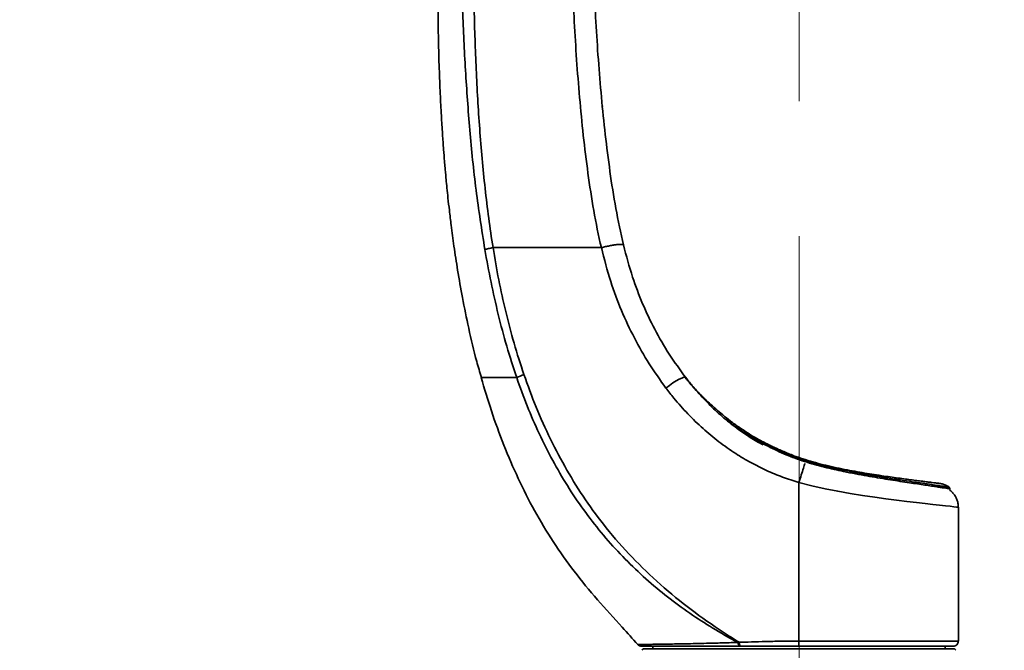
# Model space of a CAD drawing. Header units: millimetres. Extents: x 0 to 297, y 0 to 209.
# Tile 27 of 35: x 52 to 89, y 128 to 152. Entities that reach past the tile are written whole.
import ezdxf

# ---------------------------------------------------------------- set-up
doc = ezdxf.new("R2010")
doc.units = ezdxf.units.MM
doc.linetypes.add('CENTERX2', pattern=[20.32, 12.7, -2.54, 2.54, -2.54])
doc.layers.add('图层0', color=7, linetype='Continuous')
doc.styles.add('SLDTEXTSTYLE2', font='TXT', dxfattribs={"width": 0.7})
doc.dimstyles.new('SLDDIMSTYLE0', dxfattribs={"dimtxt": 4.5, "dimasz": 3, "dimexe": 0, "dimexo": 0.0625, "dimgap": 1.125, "dimtad": 2, "dimlfac": 10, "dimrnd": 1e-09, "dimzin": 12, "dimdsep": 46, "dimtxsty": 'SLDTEXTSTYLE2', "dimsah": 1, "dimcen": 0.09, "dimadec": 0, "dimazin": 3, "dimtfac": 1, "dimtofl": 0, "dimtmove": 0, "dimatfit": 3, "dimfxl": 0, "dimfrac": 2, "dimtolj": 1, "dimtzin": 12, "dimarcsym": 0})
doc.dimstyles.new('SLDDIMSTYLE8', dxfattribs={"dimtxt": 3.5, "dimasz": 3, "dimexe": 0, "dimexo": 0.0625, "dimgap": 0.875, "dimtad": 0, "dimtih": 1, "dimtoh": 1, "dimlfac": 3, "dimrnd": 1e-09, "dimzin": 12, "dimdsep": 46, "dimtxsty": 'SLDTEXTSTYLE2', "dimblk1": 'NONE', "dimblk2": 'NONE', "dimsah": 1, "dimcen": 0, "dimadec": 0, "dimazin": 3, "dimtol": 1, "dimtp": 0.03, "dimtfac": 1, "dimtmove": 0, "dimatfit": 3, "dimldrblk": 'NONE', "dimfxl": 0, "dimfrac": 2, "dimtolj": 1, "dimarcsym": 0})

# ---------------------------------------------------------------- blocks, each defined once
blk = doc.blocks.new('_D_1')
at = {"layer": '图层0'}
for p, q in [((64.957, 118.675), (64.957, 123.556)), ((89.867, 119.27), (89.867, 123.556)), ((89.867, 122.556), (64.957, 122.556)), ((89.867, 122.556), (104.423, 122.556))]:
    blk.add_line(p, q, dxfattribs=at)
for points in [[(64.957, 122.556), (67.957, 122.106), (67.957, 123.006)], [(89.867, 122.556), (86.867, 123.006), (86.867, 122.106)]]:
    blk.add_solid(points, dxfattribs=at)
at = {"layer": '图层0', "insert": (96.567, 128.357), "char_height": 4.5, "attachment_point": 1, "style": 'SLDTEXTSTYLE2'}
blk.add_mtext('249', dxfattribs=at)
blk = doc.blocks.new('_D_5')
at = {"layer": '图层0'}
for p, q in [((65.957, 165.25), (44.19, 165.25)), ((45.19, 113.25), (45.19, 165.25)), ((62.457, 113.25), (44.19, 113.25))]:
    blk.add_line(p, q, dxfattribs=at)
for points in [[(45.19, 165.25), (44.74, 162.25), (45.64, 162.25)], [(45.19, 113.25), (45.64, 116.25), (44.74, 116.25)]]:
    blk.add_solid(points, dxfattribs=at)
at = {"layer": '图层0', "insert": (39.389, 135.322), "char_height": 4.5, "attachment_point": 1, "rotation": 90, "style": 'SLDTEXTSTYLE2'}
blk.add_mtext('520', dxfattribs=at)
blk = doc.blocks.new('_D_11')
at = {"layer": '图层0'}
for p, q in [((77.978, 184.45), (36.791, 184.45)), ((37.791, 184.45), (37.791, 39.25)), ((70.818, 39.25), (36.791, 39.25))]:
    blk.add_line(p, q, dxfattribs=at)
for start, end in [(63.4349, 116.5651), (243.4349, 296.5651)]:
    blk.add_arc((35.172, 111.85), 5.856, start, end, dxfattribs=at)
for points in [[(37.791, 184.45), (37.341, 181.45), (38.241, 181.45)], [(37.791, 39.25), (38.241, 42.25), (37.341, 42.25)]]:
    blk.add_solid(points, dxfattribs=at)
at = {"layer": '图层0', "insert": (31.99, 106.612), "char_height": 4.5, "attachment_point": 1, "rotation": 90, "style": 'SLDTEXTSTYLE2'}
blk.add_mtext('1452', dxfattribs=at)
blk = doc.blocks.new('SW_SYMBOL_HOLE_DEPTH')
at = {"layer": '图层0', "color": 0}
for p, q in [((0, 875), (800, 875)), ((400, 875), (400, 75)), ((100, 555), (400, 75)), ((700, 555), (400, 75))]:
    blk.add_line(p, q, dxfattribs=at)
blk = doc.blocks.new('_D_23')
at = {"layer": '图层0'}
blk.add_line((191.362, 126.826), (170.308, 126.826), dxfattribs=at)
at = {"layer": '图层0', "xscale": 0.004072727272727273, "yscale": 0.004072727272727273, "zscale": 0.004072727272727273}
blk.add_blockref('SW_SYMBOL_HOLE_DEPTH', (184.071, 127.113), dxfattribs=at)
at = {"layer": '图层0', "attachment_point": 1, "style": 'SLDTEXTSTYLE2'}
for s, insert, char_height in [('0.03', (179.415, 131.978), 2), ('+', (178.252, 131.978), 2), ('%%c', (170.308, 131.338), 3.5), ('4', (174.178, 131.338), 3.5), ('6', (187.737, 131.338), 3.5), ('0', (179.415, 129.65), 2)]:
    blk.add_mtext(s, dxfattribs=dict(at, insert=insert, char_height=char_height))
blk = doc.blocks.new('_None')

msp = doc.modelspace()

# ---------------------------------------------------------------- linework, layer by layer
at = {"color": 7, "linetype": 'Continuous', "lineweight": 35}
for p, q in [((74.364551, 148.26137), (74.35797, 148.328394)), ((81.985103, 134.945614), (81.99368, 134.973235)), ((81.756807, 134.109262), (81.756807, 128.149879)), ((84.748277, 134.387167), (84.622607, 134.406659)), ((87.423054, 133.832991), (87.438679, 133.875941)), ((87.756807, 128.149861), (87.756807, 133.18325)), ((75.69934, 128.017049), (75.697609, 128.01702)), ((75.906807, 127.849861), (87.606807, 127.849861)), ((76.256807, 127.949861), (76.256807, 127.849861)), ((79.509118, 128.102398), (79.467588, 128.096222)), ((79.574574, 127.949861), (79.536567, 127.949861)), ((87.256807, 127.849861), (87.256807, 127.949861))]:
    msp.add_line(p, q, dxfattribs=at)
at = {"color": 7, "linetype": 'Continuous', "lineweight": 35, "flags": 128}
for points in [[(76.75434, 137.667804), (76.885664, 137.76656), (77.016094, 137.85719), (77.140107, 137.935855), (77.252449, 137.999223), (77.348361, 138.04461), (77.423782, 138.070093), (77.475515, 138.074593), (77.501371, 138.057919)], [(79.536567, 127.949861), (79.524989, 127.952493), (79.513716, 127.960319), (79.503044, 127.973134), (79.493255, 127.9906), (79.484605, 128.012258), (79.477323, 128.037537), (79.471601, 128.065773), (79.467588, 128.096222)], [(79.509118, 128.102398), (79.512671, 128.070873), (79.517934, 128.041531), (79.524761, 128.015181), (79.532964, 127.992551), (79.542317, 127.974268), (79.552561, 127.960835), (79.563413, 127.952624), (79.574574, 127.949861)]]:
    msp.add_lwpolyline(points, dxfattribs=at)
at = {"color": 8, "linetype": 'Continuous', "lineweight": 35, "flags": 128}
msp.add_lwpolyline([(87.753538, 133.183262), (87.743221, 133.184476), (87.687186, 133.19076), (87.588224, 133.20174), (87.450828, 133.216899), (87.274304, 133.236345), (87.05293, 133.260789), (86.793059, 133.289731), (86.505269, 133.322257), (86.18515, 133.359197), (85.824276, 133.40198), (85.434193, 133.450069), (85.032411, 133.502045), (84.609145, 133.56009), (84.154539, 133.626956), (83.68405, 133.702209), (83.216852, 133.784348), (82.741952, 133.877107), (82.249282, 133.985534), (81.756813, 134.109113), (81.756807, 134.109114), (81.756807, 134.109114)], dxfattribs=at)
at = {"color": 7, "linetype": 'Continuous', "lineweight": 35}
for centre, radius, start, end in [((72.887998, 134.371706), 4.079456, 111.2102838, 115.3640872), ((80.653185, 135.460995), 0.058966, 111.3993823, 165.2941876), ((75.84682, 128.149861), 0.2, 221.6910567, 270.0008614), ((75.906807, 127.799861), 0.05, 90, 180), ((87.556807, 128.149861), 0.2, 269.9999849, 0.2232476), ((87.606807, 127.799861), 0.05, 0, 90)]:
    msp.add_arc(centre, radius, start, end, dxfattribs=at)
for points, knots in [([(68.233097, 156.249837), (68.219191, 155.75585), (68.191504, 154.772253), (68.175118, 153.343037), (68.176212, 152.006435), (68.193442, 150.801265), (68.22263, 149.725475), (68.260133, 148.776995), (68.30227, 147.953962), (68.345459, 147.256228), (68.386278, 146.684215), (68.41955, 146.264662), (68.444456, 145.971197), (68.464534, 145.744261), (68.487715, 145.492762), (68.518261, 145.177837), (68.558274, 144.790054), (68.610474, 144.319575), (68.683262, 143.717011), (68.784108, 142.966245), (68.922599, 142.059048), (69.102681, 141.027969), (69.338858, 139.880105), (69.571743, 138.874518), (69.752383, 138.259951), (69.811297, 138.059516)], [0, 0, 0, 0, 0.080888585, 0.161060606, 0.233944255, 0.299663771, 0.35834118, 0.41009379, 0.455031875, 0.493231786, 0.524517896, 0.548898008, 0.562120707, 0.572725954, 0.58618879, 0.603461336, 0.624515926, 0.649999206, 0.680942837, 0.723861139, 0.773985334, 0.831149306, 0.895160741, 0.965807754, 1, 1, 1, 1]), ([(69.941989, 142.879852), (69.825156, 143.624688), (69.591248, 145.115898), (69.367479, 147.367211), (69.205179, 149.620843), (69.099083, 151.850926), (69.030901, 154.061277), (69.004637, 155.52027), (68.991504, 156.249863)], [0, 0, 0, 0, 0.168818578, 0.337985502, 0.505971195, 0.674072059, 0.837014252, 1, 1, 1, 1]), ([(69.487657, 156.249859), (69.487657, 156.249857), (69.486915, 155.52463), (69.494596, 154.074067), (69.53493, 151.876321), (69.60698, 149.657179), (69.736068, 147.415434), (69.935809, 145.176904), (70.131318, 143.68972), (70.249821, 142.949861), (70.249821, 142.949859)], [0, 0, 0, 0, 0.00000045, 0.163016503, 0.326035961, 0.494182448, 0.662316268, 0.831173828, 0.99999955, 1, 1, 1, 1]), ([(74.325933, 142.949859), (74.325933, 142.949861), (74.216907, 143.411015), (74.030037, 144.341458), (73.815262, 145.752293), (73.641201, 147.172962), (73.456726, 149.068505), (73.292693, 151.441381), (73.19684, 153.993101), (73.177401, 155.597778), (73.176095, 156.249857), (73.176095, 156.249859)], [0, 0, 0, 0, 0.0000004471, 0.1067489, 0.2135306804, 0.3209354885, 0.4283454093, 0.6411043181, 0.8541935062, 0.9999995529, 1, 1, 1, 1]), ([(73.976091, 156.235973), (73.982284, 155.583706), (73.997481, 153.98307), (74.105078, 151.437072), (74.276511, 149.080736), (74.466679, 147.207492), (74.644833, 145.81321), (74.856143, 144.422616), (75.057948, 143.507225), (75.158834, 143.049604)], [0, 0, 0, 0, 0.147050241, 0.360855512, 0.575018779, 0.681031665, 0.787039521, 0.893536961, 1, 1, 1, 1]), ([(75.158834, 143.049604), (75.265596, 142.642081), (75.462071, 141.892116), (75.865393, 140.834266), (76.327778, 139.866107), (76.86428, 138.931305), (77.289004, 138.349051), (77.501371, 138.057919)], [0, 0, 0, 0, 0.22672424, 0.417241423, 0.60774862, 0.803870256, 1, 1, 1, 1]), ([(70.249762, 142.949859), (70.190775, 142.937622), (70.072801, 142.913149), (69.985581, 142.890948), (69.941972, 142.879847)], [0, 0, 0, 0, 0.500002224, 1, 1, 1, 1]), ([(71.140486, 138.057919), (71.01232, 138.450374), (70.755975, 139.235324), (70.441226, 140.437299), (70.165133, 141.651565), (70.01636, 142.470415), (69.941972, 142.879847)], [0, 0, 0, 0, 0.249141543, 0.498307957, 0.749149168, 1, 1, 1, 1]), ([(70.249762, 142.949859), (70.318519, 142.546671), (70.45603, 141.740318), (70.720908, 140.539909), (71.030247, 139.347614), (71.284808, 138.56574), (71.412083, 138.174815)], [0, 0, 0, 0, 0.249133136, 0.498251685, 0.749134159, 1, 1, 1, 1]), ([(74.325802, 142.949859), (74.029834, 142.949859), (73.438275, 142.949859), (72.455006, 142.949859), (71.380403, 142.949859), (70.626962, 142.949859), (70.249789, 142.949859)], [0, 0, 0, 0, 0.211352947, 0.422436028, 0.710871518, 1, 1, 1, 1]), ([(76.75434, 137.667804), (76.538932, 137.969169), (76.108075, 138.571956), (75.553407, 139.552224), (75.065654, 140.583059), (74.64117, 141.718976), (74.435721, 142.520514), (74.325671, 142.949859)], [0, 0, 0, 0, 0.190684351, 0.38140565, 0.577561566, 0.773720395, 1, 1, 1, 1]), ([(71.412083, 138.174815), (71.560939, 137.762702), (71.859204, 136.936941), (72.402172, 135.736253), (73.018052, 134.571666), (73.714599, 133.456524), (74.52591, 132.353785), (75.469225, 131.283675), (76.542131, 130.257398), (77.690902, 129.318747), (78.595771, 128.682308), (79.208751, 128.289448), (79.409211, 128.164614), (79.509118, 128.102398)], [0, 0, 0, 0, 0.099200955, 0.198771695, 0.298384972, 0.397796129, 0.496862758, 0.608916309, 0.721341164, 0.833862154, 0.946047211, 0.973110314, 1, 1, 1, 1]), ([(69.805255, 138.05777), (69.928122, 137.641965), (70.181038, 136.786041), (70.645484, 135.519818), (71.184748, 134.262222), (71.801368, 133.04643), (72.502288, 131.876695), (73.29384, 130.757616), (74.17247, 129.690874), (74.999472, 128.797765), (75.501942, 128.232045), (75.695748, 128.013843)], [0, 0, 0, 0, 0.110381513, 0.227217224, 0.34318002, 0.458632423, 0.574064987, 0.690101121, 0.80733119, 0.925686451, 1, 1, 1, 1]), ([(79.467588, 128.096222), (79.3737, 128.146929), (78.978058, 128.360611), (78.292639, 128.762893), (77.433164, 129.33754), (76.598074, 129.97014), (75.794654, 130.663601), (75.028938, 131.417926), (74.310681, 132.225575), (73.645784, 133.085209), (73.036116, 133.991904), (72.478584, 134.947959), (71.976742, 135.949704), (71.523846, 136.989797), (71.268246, 137.701953), (71.140486, 138.057919)], [0, 0, 0, 0, 0.024254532, 0.102208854, 0.180228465, 0.258177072, 0.33887933, 0.419667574, 0.500365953, 0.582140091, 0.664008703, 0.745796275, 0.830496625, 0.915274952, 1, 1, 1, 1]), ([(77.788003, 137.703597), (77.767847, 137.725747), (77.69714, 137.803446), (77.602182, 137.916061), (77.517059, 138.020004), (77.494936, 138.047969), (77.487064, 138.057919)], [0, 0, 0, 0, 0.121585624, 0.426515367, 0.795947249, 1, 1, 1, 1]), ([(77.493515, 138.048482), (77.509927, 138.027852), (77.543282, 137.985925), (77.625149, 137.88675), (77.764252, 137.725368), (77.99941, 137.470267), (78.315627, 137.161439), (78.623201, 136.884611), (78.888292, 136.659337), (79.181887, 136.426453), (79.548303, 136.154497), (79.842577, 135.967958), (80.016146, 135.857933)], [0, 0, 0, 0, 0.076271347, 0.15500588, 0.233748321, 0.385764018, 0.541476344, 0.624373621, 0.70727067, 0.792421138, 0.877565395, 1, 1, 1, 1]), ([(77.501371, 138.057919), (77.594037, 137.940662), (77.828972, 137.643382), (78.236824, 137.18985), (78.736621, 136.703459), (79.278531, 136.250549), (79.827781, 135.86953), (80.209636, 135.632637), (80.397647, 135.538912), (80.412776, 135.53137)], [0, 0, 0, 0, 0.116352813, 0.294988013, 0.473593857, 0.656540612, 0.839446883, 0.987080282, 1, 1, 1, 1]), ([(81.756809, 134.10941), (81.550838, 134.176238), (81.138932, 134.309883), (80.534766, 134.561502), (79.945779, 134.855634), (79.343124, 135.214101), (78.739721, 135.640009), (78.13843, 136.13989), (77.575152, 136.688392), (77.115197, 137.203436), (76.85407, 137.539467), (76.75434, 137.667804)], [0, 0, 0, 0, 0.103376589, 0.206734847, 0.31221012, 0.417680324, 0.541870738, 0.666081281, 0.793622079, 0.921180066, 1, 1, 1, 1]), ([(81.526209, 135.137663), (81.505122, 135.145711), (81.403847, 135.184364), (81.238747, 135.253107), (81.035691, 135.340729), (80.855248, 135.423126), (80.694843, 135.499521), (80.553833, 135.569305), (80.43117, 135.631943), (80.28617, 135.707975), (80.153235, 135.780089), (80.070519, 135.826281), (80.059048, 135.832324), (80.054855, 135.834533)], [0, 0, 0, 0, 0.017319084, 0.083178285, 0.14857603, 0.214801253, 0.283037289, 0.354320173, 0.429522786, 0.509360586, 0.685034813, 0.884846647, 1, 1, 1, 1]), ([(81.970485, 134.899706), (81.73509, 134.981539), (81.257873, 135.147439), (80.818696, 135.365477), (80.596151, 135.475964)], [0, 0, 0, 0, 0.493266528, 1, 1, 1, 1]), ([(80.631671, 135.515896), (80.844709, 135.410823), (81.16726, 135.251736), (81.626049, 135.064643), (81.865421, 134.985287), (81.985101, 134.945611)], [0, 0, 0, 0, 0.4930858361, 0.7465570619, 1, 1, 1, 1]), ([(80.631671, 135.515896), (80.852167, 135.411865), (81.294908, 135.202976), (81.760143, 135.050017), (81.99368, 134.973235)], [0, 0, 0, 0, 0.4980237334, 1, 1, 1, 1]), ([(81.985103, 134.945614), (82.2287, 134.874937), (82.716002, 134.733553), (83.40174, 134.584192), (84.023444, 134.463401), (84.578657, 134.366754), (85.103721, 134.281915), (85.589891, 134.206609), (86.031615, 134.140344), (86.421542, 134.082927), (86.752283, 134.03416), (87.0213, 133.994385), (87.225479, 133.964045), (87.355785, 133.94449), (87.4191, 133.934863), (87.413895, 133.935583), (87.412298, 133.935804)], [0, 0, 0, 0, 0.0885699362, 0.1771786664, 0.2494265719, 0.3219072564, 0.3941616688, 0.4666146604, 0.5392983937, 0.6117424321, 0.6836840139, 0.7558634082, 0.8277982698, 0.8981547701, 0.9687411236, 1, 1, 1, 1]), ([(81.99368, 134.973235), (82.124004, 134.934433), (82.384673, 134.856823), (82.780984, 134.757083), (83.177764, 134.667251), (83.701931, 134.561058), (84.206873, 134.47195), (84.555673, 134.41708), (84.67033, 134.399044)], [0, 0, 0, 0, 0.14028218, 0.280585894, 0.42526624, 0.569957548, 0.858637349, 1, 1, 1, 1]), ([(87.413553, 133.937662), (87.398606, 133.948416), (87.358989, 133.976916), (87.291652, 134.010753), (87.219154, 134.039816), (87.159087, 134.057527), (87.116523, 134.06702), (87.09186, 134.071454), (87.080946, 134.073219), (87.074076, 134.074267), (87.067733, 134.075185), (87.062, 134.075973), (87.054149, 134.077024), (87.032831, 134.079799), (86.982744, 134.086163), (86.896626, 134.09707), (86.778557, 134.112048), (86.631434, 134.130787), (86.455681, 134.153276), (86.252768, 134.179416), (86.023845, 134.208972), (85.77075, 134.242136), (85.493849, 134.279421), (85.1937, 134.321552), (84.924775, 134.360596), (84.749887, 134.38781), (84.687792, 134.397473)], [0, 0, 0, 0, 0.009985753, 0.026466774, 0.040732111, 0.052344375, 0.060495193, 0.064406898, 0.066886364, 0.06937459, 0.0732704, 0.081765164, 0.100880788, 0.152504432, 0.22337774, 0.298440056, 0.372313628, 0.446007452, 0.519583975, 0.592980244, 0.665819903, 0.738513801, 0.81241475, 0.886126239, 0.959568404, 1, 1, 1, 1]), ([(87.752823, 133.183259), (87.753509, 133.210459), (87.755424, 133.286301), (87.728507, 133.405833), (87.679848, 133.533725), (87.614251, 133.644372), (87.537534, 133.736106), (87.47295, 133.797726), (87.432354, 133.824897), (87.422501, 133.831491)], [0, 0, 0, 0, 0.107579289, 0.299969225, 0.479951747, 0.64872643, 0.806555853, 0.953053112, 1, 1, 1, 1]), ([(87.437946, 133.875831), (87.43843, 133.876698), (87.441861, 133.882839), (87.442704, 133.896071), (87.439612, 133.907035), (87.438152, 133.912212)], [0, 0, 0, 0, 0.079882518, 0.565486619, 1, 1, 1, 1]), ([(79.536567, 127.949861), (79.289267, 127.949861), (78.841348, 127.949861), (78.246723, 127.949861), (77.736589, 127.949861), (77.276574, 127.949861), (76.873629, 127.949861), (76.53096, 127.949861), (76.24027, 127.949861), (76.020588, 127.949861), (75.874996, 127.949861), (75.856198, 127.949861), (75.846819, 127.949861)], [0, 0, 0, 0, 0.115940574, 0.209995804, 0.304369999, 0.398436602, 0.492630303, 0.587128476, 0.681327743, 0.787408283, 0.893919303, 1, 1, 1, 1]), ([(79.509118, 128.102398), (79.536902, 128.103119), (79.734842, 128.108256), (80.108987, 128.119227), (80.645599, 128.134185), (81.196671, 128.146467), (81.57008, 128.148754), (81.756808, 128.149897)], [0, 0, 0, 0, 0.038641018, 0.275296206, 0.511873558, 0.755907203, 1, 1, 1, 1]), ([(81.756807, 127.949861), (81.756704, 127.949861), (81.574059, 127.949861), (81.208697, 127.949861), (80.658641, 127.949861), (80.110803, 127.949861), (79.753346, 127.949861), (79.574574, 127.949861)], [0, 0, 0, 0, 0.000138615, 0.246208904, 0.492221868, 0.746048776, 1, 1, 1, 1]), ([(87.556292, 127.949861), (87.548665, 127.949861), (87.533416, 127.949861), (87.416441, 127.949861), (87.234032, 127.949861), (86.981817, 127.949861), (86.662448, 127.949861), (86.281923, 127.949861), (85.844815, 127.949861), (85.354737, 127.949861), (84.819782, 127.949861), (84.246473, 127.949861), (83.640923, 127.949861), (83.011959, 127.949861), (82.380802, 127.949861), (81.9602, 127.949861), (81.756807, 127.949861)], [0, 0, 0, 0, 0.071712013, 0.14339672, 0.215310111, 0.286994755, 0.358658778, 0.430550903, 0.502214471, 0.573908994, 0.64583232, 0.717527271, 0.789228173, 0.861158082, 0.932859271, 1, 1, 1, 1])]:
    msp.add_open_spline(points, degree=3, knots=knots, dxfattribs=at)
for points in [[(74.325933, 142.949859), (74.37828, 142.962391), (74.482975, 142.987456), (74.636493, 143.019007), (74.779529, 143.04445), (74.90644, 143.062418), (75.012242, 143.072319), (75.091896, 143.073544), (75.145042, 143.066743), (75.154236, 143.055317), (75.158834, 143.049604)], [(81.970485, 134.899706), (81.972106, 134.904882), (81.975349, 134.915234), (81.97972, 134.929033), (81.983263, 134.940091), (81.984489, 134.943771), (81.985101, 134.945611)], [(81.756807, 128.149861), (81.756807, 128.123654), (81.756807, 128.071239), (81.756807, 128.00513), (81.756807, 127.95888), (81.756807, 127.952867), (81.756807, 127.949861)]]:
    msp.add_open_spline(points, degree=3, dxfattribs=at)
at = {"color": 8, "linetype": 'Continuous', "lineweight": 35}
for points, knots in [([(71.140486, 138.057919), (71.086164, 138.057919), (70.930883, 138.057919), (70.695516, 138.057919), (70.446724, 138.057919), (70.236797, 138.057919), (70.06931, 138.057919), (69.945008, 138.057919), (69.860149, 138.057919), (69.810635, 138.057919), (69.807268, 138.057919), (69.805741, 138.057919)], [0, 0, 0, 0, 0.063465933, 0.181420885, 0.299342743, 0.421047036, 0.542760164, 0.660718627, 0.77869617, 0.899667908, 1, 1, 1, 1]), ([(80.596151, 135.475964), (80.39243, 135.584003), (79.984898, 135.800129), (79.472155, 136.141268), (79.150769, 136.372929), (79.019468, 136.480019), (79.013986, 136.48449)], [0, 0, 0, 0, 0.343981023, 0.688112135, 0.986977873, 1, 1, 1, 1]), ([(80.016146, 135.857933), (80.02281, 135.853568), (80.208909, 135.731648), (80.424143, 135.621805), (80.631671, 135.515896)], [0, 0, 0, 0, 0.035805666, 1, 1, 1, 1]), ([(87.435142, 133.877228), (87.436243, 133.877068), (87.441259, 133.876341), (87.412467, 133.880753), (87.346537, 133.890797), (87.238645, 133.907034), (87.093964, 133.928662), (86.911556, 133.955812), (86.691112, 133.9885), (86.435448, 134.02637), (86.149389, 134.06881), (85.833302, 134.116289), (85.486238, 134.16921), (85.114144, 134.227447), (84.723953, 134.29075), (84.315694, 134.360445), (83.887686, 134.438135), (83.355033, 134.543679), (82.711184, 134.684602), (82.219131, 134.8275), (81.970486, 134.899709)], [0, 0, 0, 0, 0.014597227, 0.066483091, 0.119909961, 0.17333703, 0.226379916, 0.279423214, 0.334084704, 0.388746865, 0.442220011, 0.495693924, 0.550753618, 0.60581405, 0.659237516, 0.712661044, 0.767627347, 0.822592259, 0.910352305, 1, 1, 1, 1]), ([(81.756809, 134.10941), (81.788058, 134.210187), (81.850555, 134.411742), (81.927052, 134.658437), (81.972168, 134.803926), (81.978222, 134.823428), (81.979154, 134.826433)], [0, 0, 0, 0, 0.314256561, 0.628513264, 0.942770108, 1, 1, 1, 1]), ([(75.697609, 128.01702), (75.697509, 128.017019), (75.689204, 128.016883), (75.718623, 128.017064), (75.791956, 128.01796), (75.925422, 128.020091), (76.102988, 128.022858), (76.316091, 128.026073), (76.557197, 128.029722), (76.837276, 128.034077), (77.152348, 128.039337), (77.496919, 128.045678), (77.871181, 128.053386), (78.276991, 128.062925), (78.745392, 128.075285), (79.147456, 128.087025), (79.404936, 128.094422), (79.467588, 128.096222)], [0, 0, 0, 0, 0.000949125, 0.078920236, 0.156891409, 0.23768005, 0.318468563, 0.388046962, 0.457625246, 0.529195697, 0.600765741, 0.670439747, 0.740112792, 0.811864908, 0.883614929, 0.971680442, 1, 1, 1, 1]), ([(81.756807, 128.149861), (81.756809, 128.149861), (81.967115, 128.149861), (82.344017, 128.14986), (82.881527, 128.149862), (83.372476, 128.149863), (83.856557, 128.149862), (84.325487, 128.149861), (84.771627, 128.149861), (85.196837, 128.14986), (85.601434, 128.149857), (85.97829, 128.149858), (86.321426, 128.149864), (86.63289, 128.149861), (86.912368, 128.149856), (87.154711, 128.149858), (87.356443, 128.14986), (87.519137, 128.14986), (87.642778, 128.14986), (87.72128, 128.14986), (87.757423, 128.149861), (87.753051, 128.149861), (87.75181, 128.149861)], [0, 0, 0, 0, 0.000000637, 0.066961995, 0.119898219, 0.172834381, 0.227309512, 0.281784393, 0.334715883, 0.387647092, 0.442116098, 0.49658501, 0.549493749, 0.602402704, 0.656847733, 0.711293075, 0.764217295, 0.817141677, 0.871604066, 0.926066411, 0.979010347, 1, 1, 1, 1])]:
    msp.add_open_spline(points, degree=3, knots=knots, dxfattribs=at)
at = {"layer": '图层0', "linetype": 'CENTERX2', "lineweight": 18, "ltscale": 2}
msp.add_line((81.766807, 36.704492), (81.766807, 185.547961), dxfattribs=at)

# ---------------------------------------------------------------- dimensions: what is measured, and where the dimension line sits
at = {"layer": '图层0'}
dim = msp.add_linear_dim(base=(37.79091, 39.249861), p1=(78.977836, 184.449859), p2=(71.817688, 39.249861), angle=90, text='(<>)', dimstyle='SLDDIMSTYLE0', dxfattribs=at)
dim.commit()
dim.dimension.update_dxf_attribs({"geometry": '_D_11', "text_midpoint": (37.79091, 111.84986), "dimtype": 160})
dim = msp.add_linear_dim(base=(45.189842, 165.249859), p1=(63.456807, 113.249861), p2=(66.956807, 165.249859), angle=90, dimstyle='SLDDIMSTYLE0', dxfattribs=at)
dim.commit()
dim.dimension.update_dxf_attribs({"geometry": '_D_5', "text_midpoint": (45.189842, 139.24986), "dimtype": 160})
dim = msp.add_diameter_dim_2p(p1=(0.775431, 0.549115), p2=(0, 0), text='<>{\\fGDT;x}6', dimstyle='SLDDIMSTYLE8', dxfattribs=at)
dim.commit()
dim.dimension.update_dxf_attribs({"geometry": '_D_23', "text_midpoint": (180.041053, 129.363281), "dimtype": 163})
dim = msp.add_linear_dim(base=(64.956807, 122.556179), p1=(89.867161, 118.2695), p2=(64.956807, 117.674861), dimstyle='SLDDIMSTYLE0', dxfattribs=at)
dim.commit()
dim.dimension.update_dxf_attribs({"geometry": '_D_1', "text_midpoint": (100.494745, 122.556179), "dimtype": 160})

doc.saveas('drawing.dxf')
